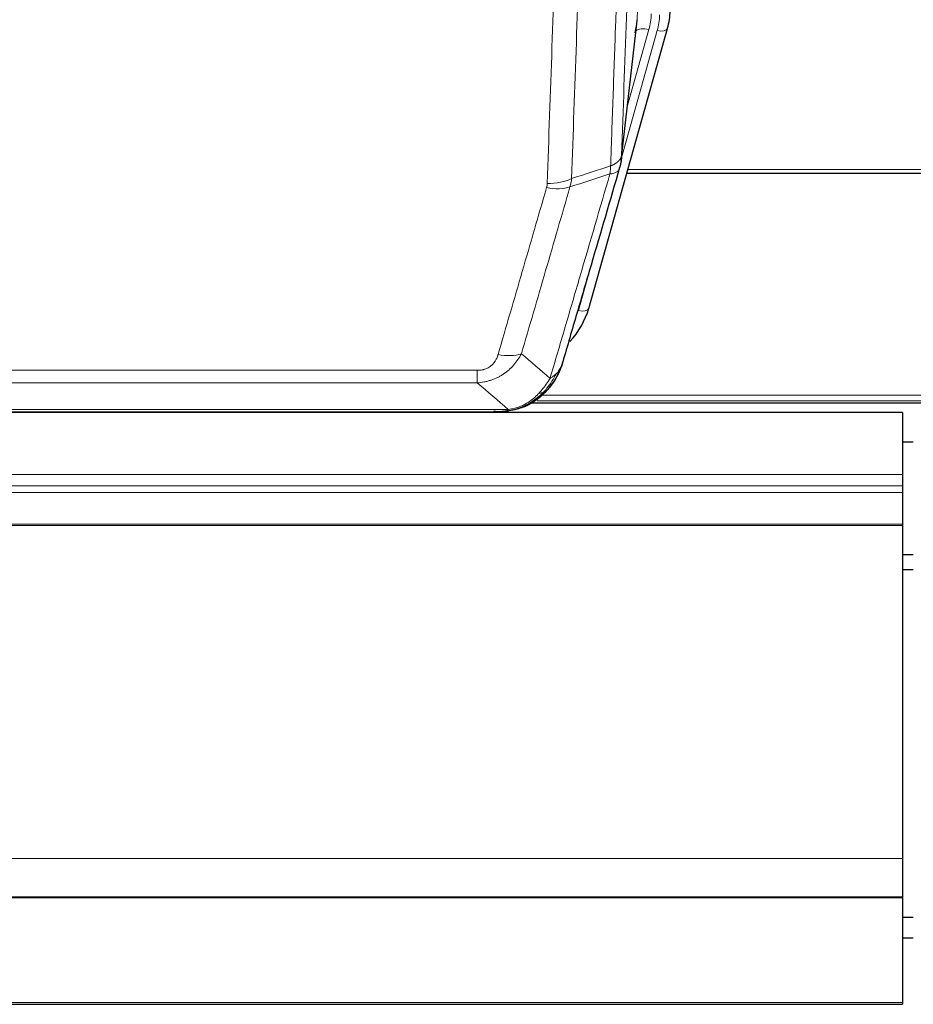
# Model space of a CAD drawing. Header units: inches. Extents: x 0 to 23760, y -13 to 16800.
# Tile 40 of 256: x 6305 to 6556, y 4753 to 5030. Entities that reach past the tile are written whole.
import ezdxf

# ---------------------------------------------------------------- set-up
doc = ezdxf.new("R2010")
doc.units = ezdxf.units.IN
doc.layers.add('1', color=7, linetype='Continuous', true_color=0xffffff)
doc.layers.add('254', color=7, linetype='Continuous', true_color=0xffffff)

msp = doc.modelspace()

# ---------------------------------------------------------------- linework, layer by layer
at = {"layer": '1', "color": 110, "linetype": 'Continuous', "lineweight": 13}
for p, q in [((6478.698, 5030.038), (6491.765, 5361.932)), ((6474.322, 4991.858), (6478.698, 5030.038)), ((6474.268, 4991.137), (6484.34, 5026.971)), ((6475.967, 5005.826), (6481.993, 5027.264)), ((6476.069, 4987.86), (6610.001, 4987.86)), ((6462.166, 4948.085), (6466.892, 4964.897)), ((6228.33, 4931.231), (6433.672, 4931.231)), ((6433.672, 4927.698), (6433.672, 4931.231)), ((6433.672, 4927.698), (6228.33, 4927.698)), ((6450.579, 4922.634), (6772.123, 4922.634)), ((6451.768, 4924.247), (6770.116, 4924.247)), ((6219.598, 4920.23), (6442.404, 4920.23)), ((6447.104, 4921.072), (6447.172, 4921.229)), ((5436.501, 4901.919), (6553.501, 4901.919)), ((5436.501, 4898.677), (6553.501, 4898.677)), ((5436.501, 4896.833), (6553.501, 4896.833)), ((5436.501, 4887.92), (6553.501, 4887.92)), ((5436.501, 4887.475), (6553.501, 4887.475)), ((5436.501, 4793.648), (6553.501, 4793.648)), ((5436.501, 4753.118), (6553.501, 4753.118))]:
    msp.add_line(p, q, dxfattribs=at)
at = {"layer": '1', "color": 2, "linetype": 'Continuous', "lineweight": 25}
for p, q in [((6474.193, 4990.346), (6478.608, 5028.865)), ((6465.055, 4948.659), (6487.228, 5027.545)), ((6487.228, 5027.545), (6487.247, 5027.641)), ((6475.781, 4986.829), (6610.001, 4986.829)), ((6219.548, 4919.567), (6442.454, 4919.567)), ((6447.003, 4921.043), (6447.104, 4921.072)), ((6448.944, 4922.073), (6772.94, 4922.073)), ((6553.501, 4919.376), (5436.501, 4919.376)), ((6553.501, 4919.376), (6553.501, 4901.919)), ((6553.449, 4911.046), (6556.497, 4911.046)), ((6553.501, 4901.919), (6553.501, 4898.677)), ((6553.501, 4898.677), (6553.501, 4896.833)), ((6553.501, 4896.833), (6553.501, 4887.92)), ((6553.501, 4887.92), (6553.501, 4887.475)), ((6553.501, 4887.475), (6553.501, 4793.648)), ((6553.501, 4793.648), (6553.501, 4782.883)), ((5436.501, 4782.883), (6553.501, 4782.883)), ((5436.501, 4782.701), (6553.501, 4782.701)), ((6553.501, 4782.883), (6553.501, 4782.701)), ((6553.501, 4782.701), (6553.501, 4753.118)), ((6553.501, 4753.118), (6553.501, 4752.573)), ((5436.501, 4752.573), (6553.501, 4752.573))]:
    msp.add_line(p, q, dxfattribs=at)
at = {"layer": '1', "color": 110, "linetype": 'Continuous', "lineweight": 13}
for centre, major_axis, ratio, start_param, end_param in [((6458.672, 5032.415), (24.033, -0.038), 0.8858289, 6.0405671, 6.2497185), ((6461.02, 5032.123), (24.033, -0.038), 0.8858289, 6.0405671, 6.2497185), ((6481.993, 5025.417), (3.851, -1.082), 0.4480327, 1.6960734, 2.8915811), ((6484.34, 5028.357), (2.888, -0.812), 0.4480327, 4.837666, 6.2831701), ((6453.368, 4989.508), (-9.994, 0.345), 0.559112, 1.5901207, 2.34753), ((6453.181, 4988.335), (-9.604, 2.788), 0.5442898, 1.7274916, 2.473129), ((6462.166, 4949.47), (2.888, -0.812), 0.4480327, 4.837666, 6.2831701), ((6439.519, 4941.453), (9.598, -2.808), 0.562843, 4.8755761, 5.6185342)]:
    msp.add_ellipse(centre, major_axis=major_axis, ratio=ratio, start_param=start_param, end_param=end_param, dxfattribs=at)
at = {"layer": '1', "color": 2, "linetype": 'Continuous', "lineweight": 25}
for centre, major_axis, ratio, start_param, end_param in [((6461.02, 5033.508), (27.027, -0.37), 0.8864308, 6.0512739, 6.2604253), ((6458.672, 5030.568), (-20.035, -0.399), 0.8846078, 2.8800407, 3.0891922), ((6438.86, 4954.672), (27.014, -0.465), 0.8900028, 5.6097713, 6.0539117)]:
    msp.add_ellipse(centre, major_axis=major_axis, ratio=ratio, start_param=start_param, end_param=end_param, dxfattribs=at)
at = {"layer": '1', "color": 110, "linetype": 'Continuous', "lineweight": 13}
for points, knots in [([(6486.517, 5314.526), (6485.947, 5300.526), (6484.823, 5272.659), (6483.728, 5245.055), (6482.919, 5224.451), (6482.517, 5214.174), (6482.054, 5202.227), (6481.856, 5197.116), (6481.724, 5193.711), (6481.659, 5192.01), (6481.331, 5183.508), (6480.941, 5173.332), (6480.49, 5161.506), (6480.299, 5156.448), (6480.171, 5153.078), (6480.107, 5151.394), (6479.535, 5136.25), (6478.533, 5109.482), (6477.079, 5069.788), (6475.672, 5030.554), (6474.767, 5004.705), (6474.322, 4991.858)], [0, 0, 0, 0, 0.125, 0.25, 0.25, 0.3125, 0.34375, 0.359375, 0.359375, 0.375, 0.375, 0.4375, 0.46875, 0.484375, 0.484375, 0.5, 0.5, 0.625, 0.75, 0.875, 1, 1, 1, 1]), ([(6471.232, 4988.849), (6471.288, 4990.461), (6471.344, 4992.075), (6471.456, 4995.304), (6471.625, 5000.151), (6472.02, 5011.486), (6472.364, 5021.246), (6473.057, 5040.822), (6473.997, 5067.078), (6475.456, 5106.923), (6476.46, 5133.794), (6477.034, 5148.995), (6477.098, 5150.685), (6477.226, 5154.068), (6477.418, 5159.145), (6477.87, 5171.016), (6478.261, 5181.231), (6478.59, 5189.765), (6478.656, 5191.473), (6478.788, 5194.891), (6478.986, 5200.021), (6479.451, 5212.013), (6479.854, 5222.329), (6480.665, 5243.011), (6481.763, 5270.719), (6482.89, 5298.693), (6483.462, 5312.746)], [0, 0, 0, 0, 0.015625, 0.015625, 0.03125, 0.0625, 0.125, 0.125, 0.25, 0.375, 0.5, 0.5, 0.515625, 0.515625, 0.53125, 0.5625, 0.625, 0.625, 0.640625, 0.640625, 0.65625, 0.6875, 0.75, 0.75, 0.875, 1, 1, 1, 1]), ([(6453.368, 4983.915), (6453.806, 4996.628), (6454.696, 5022.206), (6455.617, 5048.086), (6456.319, 5067.609), (6456.555, 5074.135), (6457.031, 5087.226), (6457.27, 5093.79), (6457.996, 5113.539), (6458.487, 5126.777), (6459.111, 5143.412), (6459.236, 5146.743), (6459.487, 5153.414), (6459.865, 5163.432), (6460.248, 5173.486), (6461.018, 5193.645), (6462.061, 5220.653), (6463.668, 5261.557), (6464.769, 5289.087), (6465.326, 5302.918)], [0, 0, 0, 0, 0.125, 0.25, 0.25, 0.3125, 0.3125, 0.375, 0.375, 0.5, 0.5, 0.53125, 0.53125, 0.5625, 0.625, 0.625, 0.75, 0.875, 1, 1, 1, 1]), ([(6472.21, 5303.878), (6471.652, 5290.065), (6470.55, 5262.57), (6468.94, 5221.718), (6467.896, 5194.744), (6467.124, 5174.611), (6466.741, 5164.569), (6466.363, 5154.564), (6466.111, 5147.902), (6465.986, 5144.575), (6465.361, 5127.961), (6464.869, 5114.741), (6464.143, 5095.017), (6463.903, 5088.461), (6463.427, 5075.387), (6463.19, 5068.868), (6462.487, 5049.37), (6461.565, 5023.523), (6460.674, 4997.978), (6460.236, 4985.281)], [0, 0, 0, 0, 0.125, 0.25, 0.375, 0.375, 0.4375, 0.46875, 0.46875, 0.5, 0.5, 0.625, 0.625, 0.6875, 0.6875, 0.75, 0.75, 0.875, 1, 1, 1, 1]), ([(6471.232, 4988.849), (6471.245, 4988.854), (6471.27, 4988.864), (6471.308, 4988.878), (6471.346, 4988.893), (6471.385, 4988.908), (6471.423, 4988.923), (6471.461, 4988.938), (6471.5, 4988.954), (6471.539, 4988.97), (6471.577, 4988.986), (6471.616, 4989.003), (6471.655, 4989.019), (6471.694, 4989.037), (6471.733, 4989.054), (6471.772, 4989.072), (6471.811, 4989.09), (6471.85, 4989.108), (6471.889, 4989.126), (6471.929, 4989.145), (6471.968, 4989.164), (6472.007, 4989.184), (6472.046, 4989.203), (6472.086, 4989.223), (6472.125, 4989.244), (6472.164, 4989.264), (6472.203, 4989.285), (6472.242, 4989.306), (6472.281, 4989.328), (6472.32, 4989.35), (6472.359, 4989.372), (6472.398, 4989.395), (6472.437, 4989.417), (6472.476, 4989.441), (6472.514, 4989.464), (6472.553, 4989.488), (6472.591, 4989.512), (6472.629, 4989.536), (6472.667, 4989.561), (6472.705, 4989.586), (6472.743, 4989.612), (6472.781, 4989.638), (6472.818, 4989.664), (6472.856, 4989.69), (6472.893, 4989.717), (6472.93, 4989.744), (6472.966, 4989.772), (6473.003, 4989.799), (6473.039, 4989.828), (6473.075, 4989.856), (6473.111, 4989.885), (6473.146, 4989.914), (6473.181, 4989.944), (6473.216, 4989.974), (6473.251, 4990.004), (6473.285, 4990.035), (6473.319, 4990.066), (6473.353, 4990.097), (6473.386, 4990.129), (6473.421, 4990.163), (6473.458, 4990.2), (6473.496, 4990.239), (6473.534, 4990.278), (6473.571, 4990.318), (6473.606, 4990.358), (6473.642, 4990.398), (6473.676, 4990.439), (6473.709, 4990.479), (6473.742, 4990.52), (6473.773, 4990.561), (6473.804, 4990.602), (6473.834, 4990.644), (6473.864, 4990.685), (6473.892, 4990.727), (6473.919, 4990.769), (6473.946, 4990.811), (6473.972, 4990.853), (6473.997, 4990.895), (6474.021, 4990.938), (6474.044, 4990.981), (6474.066, 4991.023), (6474.087, 4991.066), (6474.108, 4991.109), (6474.128, 4991.153), (6474.146, 4991.196), (6474.164, 4991.239), (6474.181, 4991.283), (6474.198, 4991.327), (6474.213, 4991.37), (6474.227, 4991.414), (6474.241, 4991.458), (6474.253, 4991.502), (6474.265, 4991.547), (6474.276, 4991.591), (6474.286, 4991.635), (6474.295, 4991.68), (6474.303, 4991.724), (6474.31, 4991.769), (6474.317, 4991.813), (6474.32, 4991.843), (6474.322, 4991.858)], [0, 0, 0, 0, 0.0069372, 0.0139334, 0.0209887, 0.028103, 0.0352764, 0.0425088, 0.0498003, 0.0571509, 0.0645605, 0.0720292, 0.0795569, 0.0871437, 0.0947896, 0.1024945, 0.1102584, 0.1180815, 0.1259636, 0.1339048, 0.141905, 0.1499643, 0.1580827, 0.1662601, 0.1744966, 0.1827922, 0.1911468, 0.1995605, 0.2080333, 0.2165651, 0.225156, 0.233806, 0.2425151, 0.2512832, 0.2601104, 0.2689967, 0.277942, 0.2869465, 0.29601, 0.3051325, 0.3143142, 0.3235549, 0.3328547, 0.3422136, 0.3516315, 0.3611085, 0.3706446, 0.3802398, 0.3898941, 0.3996074, 0.4093798, 0.4192113, 0.4291019, 0.4390515, 0.4490602, 0.459128, 0.4692549, 0.4794409, 0.4896859, 0.4999901, 0.5124905, 0.524991, 0.5374914, 0.5499918, 0.5624922, 0.5749926, 0.587493, 0.5999934, 0.6124937, 0.6249941, 0.6374944, 0.6499948, 0.6624951, 0.6749954, 0.6874957, 0.699996, 0.7124963, 0.7249966, 0.7374968, 0.7499971, 0.7624973, 0.7749976, 0.7874978, 0.799998, 0.8124982, 0.8249984, 0.8374986, 0.8499988, 0.8624989, 0.8749991, 0.8874992, 0.8999993, 0.9124995, 0.9249996, 0.9374997, 0.9499998, 0.9624998, 0.9749999, 0.9875, 1, 1, 1, 1]), ([(6471.232, 4988.849), (6471.212, 4988.448), (6471.196, 4988.061), (6471.138, 4987.303), (6471.095, 4986.931), (6471.02, 4986.559)], [0, 0, 0, 0, 0.5, 0.5, 1, 1, 1, 1]), ([(6454.167, 4928.949), (6455.564, 4933.703), (6456.964, 4938.47), (6459.766, 4948.025), (6461.169, 4952.815), (6465.383, 4967.218), (6468.198, 4976.865), (6471.02, 4986.559)], [0, 0, 0, 0, 0.25, 0.25, 0.5, 0.5, 1, 1, 1, 1]), ([(6471.02, 4986.559), (6471.429, 4986.593), (6471.802, 4986.663), (6472.46, 4986.866), (6472.746, 4987), (6473.217, 4987.322), (6473.403, 4987.51), (6473.667, 4987.93), (6473.744, 4988.161), (6473.766, 4988.407)], [0, 0, 0, 0, 0.25, 0.25, 0.5, 0.5, 0.75, 0.75, 1, 1, 1, 1]), ([(6453.368, 4983.915), (6453.361, 4983.716), (6453.342, 4983.518), (6453.28, 4983.126), (6453.237, 4982.931), (6453.181, 4982.737)], [0, 0, 0, 0, 0.5, 0.5, 1, 1, 1, 1]), ([(6439.519, 4935.666), (6440.653, 4939.559), (6441.789, 4943.458), (6444.061, 4951.273), (6445.198, 4955.188), (6448.614, 4966.957), (6450.895, 4974.832), (6453.181, 4982.737)], [0, 0, 0, 0, 0.25, 0.25, 0.5, 0.5, 1, 1, 1, 1]), ([(6459.777, 4982.908), (6457.489, 4975.015), (6455.205, 4967.152), (6451.785, 4955.402), (6450.647, 4951.493), (6448.371, 4943.691), (6447.235, 4939.797), (6446.099, 4935.911)], [0, 0, 0, 0, 0.5, 0.5, 0.75, 0.75, 1, 1, 1, 1]), ([(6446.099, 4935.911), (6445.802, 4935.343), (6445.475, 4934.796), (6444.763, 4933.745), (6444.376, 4933.24), (6443.748, 4932.518), (6443.476, 4932.224), (6443.191, 4931.94), (6443.075, 4931.827), (6443.017, 4931.771), (6442.842, 4931.604), (6442.723, 4931.495), (6442.121, 4930.959), (6441.612, 4930.562), (6440.939, 4930.108), (6440.803, 4930.019), (6440.596, 4929.889), (6440.526, 4929.846), (6440.387, 4929.761), (6440.317, 4929.72), (6439.965, 4929.515), (6439.678, 4929.361), (6438.802, 4928.928), (6438.197, 4928.678), (6437.493, 4928.44), (6437.415, 4928.415), (6437.257, 4928.365), (6437.178, 4928.34), (6436.94, 4928.269), (6436.781, 4928.224), (6436.301, 4928.097), (6435.978, 4928.022), (6435.003, 4927.831), (6434.343, 4927.744), (6433.672, 4927.698)], [0, 0, 0, 0, 0.125, 0.125, 0.25, 0.25, 0.3125, 0.328125, 0.328125, 0.34375, 0.34375, 0.375, 0.375, 0.5, 0.5, 0.53125, 0.53125, 0.546875, 0.546875, 0.5625, 0.5625, 0.625, 0.625, 0.75, 0.75, 0.765625, 0.765625, 0.78125, 0.78125, 0.8125, 0.8125, 0.875, 0.875, 1, 1, 1, 1]), ([(6439.519, 4935.666), (6439.498, 4935.594), (6439.476, 4935.522), (6439.43, 4935.379), (6439.406, 4935.307), (6439.331, 4935.094), (6439.276, 4934.953), (6439.158, 4934.675), (6439.095, 4934.538), (6438.958, 4934.266), (6438.885, 4934.132), (6438.728, 4933.868), (6438.644, 4933.738), (6438.508, 4933.545), (6438.462, 4933.482), (6438.365, 4933.356), (6438.315, 4933.294), (6438.162, 4933.109), (6438.054, 4932.991), (6437.826, 4932.761), (6437.706, 4932.651), (6437.516, 4932.492), (6437.419, 4932.414), (6437.318, 4932.339), (6437.25, 4932.29), (6437.216, 4932.266), (6437.041, 4932.146), (6436.897, 4932.056), (6436.45, 4931.808), (6436.133, 4931.668), (6435.713, 4931.529), (6435.628, 4931.502), (6435.455, 4931.454), (6435.368, 4931.431), (6435.106, 4931.369), (6434.93, 4931.336), (6434.575, 4931.283), (6434.397, 4931.263), (6434.036, 4931.237), (6433.855, 4931.231), (6433.672, 4931.231)], [0, 0, 0, 0, 0.03125, 0.03125, 0.0625, 0.0625, 0.125, 0.125, 0.1875, 0.1875, 0.25, 0.25, 0.3125, 0.3125, 0.34375, 0.34375, 0.375, 0.375, 0.4375, 0.4375, 0.5, 0.5, 0.53125, 0.546875, 0.546875, 0.5625, 0.5625, 0.625, 0.625, 0.75, 0.75, 0.78125, 0.78125, 0.8125, 0.8125, 0.875, 0.875, 0.9375, 0.9375, 1, 1, 1, 1]), ([(6457.084, 4931.864), (6457.045, 4931.793), (6457.005, 4931.723), (6456.837, 4931.445), (6456.698, 4931.242), (6456.395, 4930.845), (6456.23, 4930.652), (6455.995, 4930.402), (6455.935, 4930.34), (6455.874, 4930.279)], [0, 0, 0, 0, 0.125, 0.125, 0.5, 0.5, 0.875, 0.875, 1, 1, 1, 1]), ([(6454.167, 4928.949), (6453.473, 4927.834), (6452.707, 4926.736), (6451.58, 4925.386), (6451.29, 4925.058), (6450.991, 4924.742)], [0, 0, 0, 0, 0.75, 0.75, 1, 1, 1, 1]), ([(6455.874, 4930.279), (6455.175, 4928.826), (6454.304, 4927.432), (6452.944, 4925.749), (6452.587, 4925.343), (6452.215, 4924.954)], [0, 0, 0, 0, 0.75, 0.75, 1, 1, 1, 1]), ([(6455.874, 4930.279), (6455.751, 4930.157), (6455.623, 4930.038), (6455.29, 4929.746), (6455.08, 4929.577), (6454.638, 4929.253), (6454.407, 4929.097), (6454.167, 4928.949)], [0, 0, 0, 0, 0.25, 0.25, 0.625, 0.625, 1, 1, 1, 1]), ([(6453.201, 4925.439), (6453.17, 4925.413), (6453.138, 4925.386), (6453.004, 4925.285), (6452.891, 4925.215), (6452.641, 4925.093), (6452.505, 4925.041), (6452.313, 4924.981), (6452.265, 4924.967), (6452.215, 4924.954)], [0, 0, 0, 0, 0.125, 0.125, 0.5, 0.5, 0.875, 0.875, 1, 1, 1, 1]), ([(6450.991, 4924.742), (6450.842, 4924.584), (6450.69, 4924.428), (6450.076, 4923.82), (6449.596, 4923.391), (6448.602, 4922.605), (6448.088, 4922.247), (6447.381, 4921.822), (6447.202, 4921.72), (6447.022, 4921.623)], [0, 0, 0, 0, 0.125, 0.125, 0.5, 0.5, 0.875, 0.875, 1, 1, 1, 1]), ([(6452.215, 4924.954), (6452.117, 4924.928), (6452.015, 4924.905), (6451.758, 4924.854), (6451.601, 4924.831), (6451.29, 4924.787), (6451.137, 4924.766), (6450.991, 4924.742)], [0, 0, 0, 0, 0.25, 0.25, 0.625, 0.625, 1, 1, 1, 1]), ([(6439.862, 4919.569), (6439.876, 4919.569), (6439.904, 4919.568), (6439.946, 4919.568), (6439.986, 4919.567), (6440.026, 4919.567), (6440.064, 4919.567), (6440.102, 4919.567), (6440.138, 4919.567), (6440.173, 4919.568), (6440.207, 4919.568), (6440.241, 4919.569), (6440.273, 4919.57), (6440.304, 4919.57), (6440.334, 4919.571), (6440.363, 4919.572), (6440.391, 4919.573), (6440.417, 4919.574), (6440.443, 4919.576), (6440.468, 4919.577), (6440.492, 4919.578), (6440.514, 4919.579), (6440.536, 4919.58), (6440.556, 4919.581), (6440.576, 4919.583), (6440.594, 4919.584), (6440.611, 4919.585), (6440.628, 4919.586), (6440.643, 4919.587), (6440.657, 4919.588), (6440.67, 4919.589), (6440.682, 4919.59), (6440.693, 4919.59), (6440.703, 4919.591), (6440.712, 4919.592), (6440.72, 4919.592), (6440.727, 4919.593), (6440.733, 4919.593), (6440.737, 4919.594), (6440.75, 4919.595), (6440.77, 4919.597), (6440.799, 4919.599), (6440.828, 4919.602), (6440.856, 4919.604), (6440.884, 4919.607), (6440.912, 4919.61), (6440.939, 4919.613), (6440.966, 4919.616), (6440.993, 4919.619), (6441.019, 4919.622), (6441.045, 4919.626), (6441.071, 4919.629), (6441.096, 4919.632), (6441.121, 4919.636), (6441.146, 4919.639), (6441.17, 4919.643), (6441.194, 4919.646), (6441.218, 4919.65), (6441.241, 4919.654), (6441.264, 4919.657), (6441.287, 4919.661), (6441.309, 4919.665), (6441.331, 4919.669), (6441.353, 4919.673), (6441.374, 4919.677), (6441.395, 4919.681), (6441.416, 4919.685), (6441.436, 4919.689), (6441.456, 4919.693), (6441.476, 4919.697), (6441.495, 4919.701), (6441.514, 4919.705), (6441.527, 4919.708), (6441.533, 4919.709)], [0, 0, 0, 0, 0.0247661, 0.0489206, 0.0724636, 0.0953949, 0.1177147, 0.1394229, 0.1605195, 0.1810045, 0.2008779, 0.2201398, 0.23879, 0.2568287, 0.2742558, 0.2910713, 0.3072753, 0.3228676, 0.3378484, 0.3522176, 0.3659752, 0.3791212, 0.3916556, 0.4035785, 0.4148897, 0.4255894, 0.4356775, 0.445154, 0.454019, 0.4622723, 0.4699141, 0.4769443, 0.4833629, 0.48917, 0.4943654, 0.4989493, 0.5029216, 0.5062824, 0.5090316, 0.5111692, 0.5284651, 0.5456049, 0.5625886, 0.5794163, 0.5960881, 0.612604, 0.6289642, 0.6451687, 0.6612176, 0.6771111, 0.6928491, 0.7084319, 0.7238594, 0.7391318, 0.7542492, 0.7692118, 0.7840195, 0.7986726, 0.8131712, 0.8275153, 0.8417051, 0.8557408, 0.8696224, 0.8833501, 0.8969241, 0.9103445, 0.9236114, 0.936725, 0.9496856, 0.9624932, 0.975148, 0.9876502, 1, 1, 1, 1]), ([(6441.533, 4919.709), (6441.541, 4919.711), (6441.557, 4919.715), (6441.581, 4919.72), (6441.604, 4919.726), (6441.627, 4919.732), (6441.65, 4919.738), (6441.672, 4919.744), (6441.694, 4919.75), (6441.715, 4919.756), (6441.737, 4919.762), (6441.758, 4919.768), (6441.778, 4919.775), (6441.799, 4919.781), (6441.819, 4919.788), (6441.838, 4919.794), (6441.858, 4919.801), (6441.877, 4919.808), (6441.895, 4919.815), (6441.914, 4919.822), (6441.932, 4919.829), (6441.949, 4919.836), (6441.967, 4919.843), (6441.984, 4919.85), (6442, 4919.858), (6442.017, 4919.865), (6442.033, 4919.872), (6442.048, 4919.88), (6442.064, 4919.887), (6442.079, 4919.895), (6442.093, 4919.903), (6442.108, 4919.911), (6442.122, 4919.919), (6442.136, 4919.926), (6442.149, 4919.934), (6442.162, 4919.943), (6442.175, 4919.951), (6442.187, 4919.959), (6442.199, 4919.967), (6442.211, 4919.975), (6442.222, 4919.984), (6442.233, 4919.992), (6442.244, 4920.001), (6442.254, 4920.009), (6442.264, 4920.018), (6442.274, 4920.026), (6442.283, 4920.035), (6442.292, 4920.044), (6442.301, 4920.053), (6442.31, 4920.062), (6442.318, 4920.071), (6442.325, 4920.08), (6442.333, 4920.089), (6442.34, 4920.098), (6442.347, 4920.107), (6442.353, 4920.116), (6442.359, 4920.125), (6442.365, 4920.134), (6442.37, 4920.144), (6442.375, 4920.153), (6442.38, 4920.163), (6442.384, 4920.172), (6442.388, 4920.182), (6442.392, 4920.191), (6442.396, 4920.201), (6442.399, 4920.21), (6442.401, 4920.22), (6442.403, 4920.227), (6442.404, 4920.23)], [0, 0, 0, 0, 0.0185022, 0.0368847, 0.0551481, 0.073293, 0.0913199, 0.1092294, 0.1270222, 0.1446988, 0.1622598, 0.1797059, 0.1970378, 0.2142561, 0.2313614, 0.2483544, 0.265236, 0.2820066, 0.2986672, 0.3152184, 0.331661, 0.3479958, 0.3642235, 0.380345, 0.3963611, 0.4122725, 0.4280803, 0.4437851, 0.459388, 0.4748898, 0.4902915, 0.5055939, 0.5207981, 0.535905, 0.5509156, 0.565831, 0.5806521, 0.5953801, 0.6100159, 0.6245607, 0.6390157, 0.6533819, 0.6676604, 0.6818526, 0.6959596, 0.7099825, 0.7239227, 0.7377815, 0.75156, 0.7652597, 0.7788818, 0.7924277, 0.8058989, 0.8192966, 0.8326224, 0.8458776, 0.8590638, 0.8721825, 0.8852351, 0.8982233, 0.9111485, 0.9240124, 0.9368166, 0.9495628, 0.9622525, 0.9748874, 0.9874694, 1, 1, 1, 1]), ([(6447.022, 4921.623), (6446.661, 4921.428), (6446.294, 4921.252), (6444.8, 4920.626), (6443.624, 4920.332), (6442.404, 4920.23)], [0, 0, 0, 0, 0.25, 0.25, 1, 1, 1, 1]), ([(6447.172, 4921.229), (6447.174, 4921.259), (6447.172, 4921.291), (6447.159, 4921.377), (6447.143, 4921.432), (6447.094, 4921.536), (6447.062, 4921.585), (6447.022, 4921.623)], [0, 0, 0, 0, 0.25, 0.25, 0.625, 0.625, 1, 1, 1, 1])]:
    msp.add_open_spline(points, degree=3, knots=knots, dxfattribs=at)
at = {"layer": '1', "color": 2, "linetype": 'Continuous', "lineweight": 25}
for points, knots in [([(6474.322, 4991.858), (6474.321, 4991.847), (6474.32, 4991.807), (6474.317, 4991.721), (6474.31, 4991.582), (6474.298, 4991.389), (6474.279, 4991.143), (6474.251, 4990.844), (6474.209, 4990.492), (6474.165, 4990.192), (6474.127, 4989.961), (6474.101, 4989.818), (6474.075, 4989.679), (6474.048, 4989.544), (6474.021, 4989.413), (6473.993, 4989.285), (6473.965, 4989.162), (6473.936, 4989.043), (6473.908, 4988.927), (6473.879, 4988.816), (6473.851, 4988.708), (6473.822, 4988.604), (6473.794, 4988.504), (6473.775, 4988.439), (6473.766, 4988.407)], [0, 0, 0, 0, 0.0092499, 0.0337179, 0.073404, 0.128308, 0.1984299, 0.2837694, 0.3843264, 0.5001005, 0.5424888, 0.5838484, 0.6241794, 0.6634821, 0.7017567, 0.7390032, 0.7752221, 0.8104134, 0.8445775, 0.8777146, 0.909825, 0.9409091, 0.9709673, 1, 1, 1, 1]), ([(6473.766, 4988.407), (6471.08, 4979.196), (6468.4, 4970.026), (6464.389, 4956.334), (6463.054, 4951.78), (6460.386, 4942.693), (6459.054, 4938.16), (6457.723, 4933.638)], [0, 0, 0, 0, 0.5, 0.5, 0.75, 0.75, 1, 1, 1, 1]), ([(6457.723, 4933.638), (6457.717, 4933.616), (6457.705, 4933.572), (6457.687, 4933.506), (6457.669, 4933.44), (6457.651, 4933.375), (6457.632, 4933.31), (6457.613, 4933.245), (6457.594, 4933.181), (6457.575, 4933.116), (6457.556, 4933.053), (6457.536, 4932.989), (6457.517, 4932.926), (6457.497, 4932.863), (6457.477, 4932.8), (6457.457, 4932.737), (6457.437, 4932.675), (6457.416, 4932.613), (6457.396, 4932.552), (6457.375, 4932.49), (6457.354, 4932.429), (6457.333, 4932.369), (6457.312, 4932.308), (6457.291, 4932.248), (6457.27, 4932.188), (6457.248, 4932.129), (6457.227, 4932.069), (6457.205, 4932.01), (6457.183, 4931.952), (6457.161, 4931.893), (6457.139, 4931.835), (6457.117, 4931.777), (6457.094, 4931.719), (6457.072, 4931.662), (6457.05, 4931.605), (6457.027, 4931.548), (6457.004, 4931.492), (6456.981, 4931.436), (6456.958, 4931.38), (6456.935, 4931.324), (6456.912, 4931.269), (6456.889, 4931.214), (6456.866, 4931.159), (6456.842, 4931.105), (6456.819, 4931.051), (6456.795, 4930.997), (6456.772, 4930.943), (6456.748, 4930.89), (6456.724, 4930.837), (6456.7, 4930.784), (6456.676, 4930.731), (6456.652, 4930.679), (6456.628, 4930.627), (6456.604, 4930.576), (6456.58, 4930.524), (6456.556, 4930.473), (6456.531, 4930.422), (6456.507, 4930.372), (6456.483, 4930.322), (6456.458, 4930.272), (6456.434, 4930.222), (6456.409, 4930.172), (6456.385, 4930.123), (6456.36, 4930.074), (6456.335, 4930.026), (6456.311, 4929.978), (6456.286, 4929.929), (6456.261, 4929.882), (6456.236, 4929.834), (6456.211, 4929.787), (6456.186, 4929.74), (6456.161, 4929.693), (6456.137, 4929.647), (6456.112, 4929.601), (6456.087, 4929.555), (6456.062, 4929.509), (6456.037, 4929.464), (6456.012, 4929.419), (6455.987, 4929.374), (6455.962, 4929.33), (6455.936, 4929.285), (6455.911, 4929.241), (6455.886, 4929.198), (6455.861, 4929.154), (6455.836, 4929.111), (6455.811, 4929.068), (6455.786, 4929.025), (6455.761, 4928.983), (6455.736, 4928.941), (6455.711, 4928.899), (6455.686, 4928.857), (6455.661, 4928.816), (6455.636, 4928.775), (6455.611, 4928.734), (6455.586, 4928.693), (6455.561, 4928.653), (6455.536, 4928.613), (6455.511, 4928.573), (6455.486, 4928.534), (6455.461, 4928.494), (6455.436, 4928.455), (6455.411, 4928.416), (6455.386, 4928.378), (6455.362, 4928.34), (6455.337, 4928.302), (6455.312, 4928.264), (6455.287, 4928.226), (6455.263, 4928.189), (6455.238, 4928.152), (6455.214, 4928.115), (6455.189, 4928.079), (6455.165, 4928.042), (6455.14, 4928.006), (6455.116, 4927.971), (6455.091, 4927.935), (6455.067, 4927.9), (6455.043, 4927.865), (6455.019, 4927.83), (6454.995, 4927.795), (6454.97, 4927.761), (6454.946, 4927.727), (6454.922, 4927.693), (6454.899, 4927.66), (6454.875, 4927.626), (6454.851, 4927.593), (6454.827, 4927.56), (6454.803, 4927.528), (6454.78, 4927.495), (6454.756, 4927.463), (6454.733, 4927.431), (6454.709, 4927.399), (6454.686, 4927.368), (6454.663, 4927.337), (6454.64, 4927.306), (6454.617, 4927.275), (6454.594, 4927.244), (6454.571, 4927.214), (6454.548, 4927.184), (6454.525, 4927.154), (6454.502, 4927.125), (6454.48, 4927.095), (6454.457, 4927.066), (6454.435, 4927.037), (6454.412, 4927.008), (6454.39, 4926.98), (6454.368, 4926.952), (6454.346, 4926.924), (6454.324, 4926.896), (6454.302, 4926.868), (6454.28, 4926.841), (6454.258, 4926.814), (6454.236, 4926.787), (6454.215, 4926.76), (6454.193, 4926.734), (6454.172, 4926.707), (6454.151, 4926.681), (6454.13, 4926.655), (6454.109, 4926.63), (6454.088, 4926.604), (6454.067, 4926.579), (6454.046, 4926.554), (6454.025, 4926.53), (6454.005, 4926.505), (6453.984, 4926.481), (6453.964, 4926.457), (6453.944, 4926.433), (6453.924, 4926.409), (6453.904, 4926.385), (6453.884, 4926.362), (6453.864, 4926.339), (6453.844, 4926.316), (6453.825, 4926.294), (6453.805, 4926.271), (6453.786, 4926.249), (6453.767, 4926.227), (6453.748, 4926.205), (6453.729, 4926.184), (6453.71, 4926.162), (6453.698, 4926.148), (6453.691, 4926.141)], [0, 0, 0, 0, 0.0080212, 0.0160154, 0.0239827, 0.0319231, 0.0398365, 0.0477229, 0.0555824, 0.0634149, 0.0712205, 0.0789992, 0.0867509, 0.0944756, 0.1021734, 0.1098443, 0.1174881, 0.1251051, 0.1326951, 0.1402581, 0.1477942, 0.1553034, 0.1627856, 0.1702408, 0.1776691, 0.1850704, 0.1924448, 0.1997923, 0.2071128, 0.2144063, 0.2216729, 0.2289126, 0.2361253, 0.243311, 0.2504698, 0.2576016, 0.2647065, 0.2717845, 0.2788355, 0.2858595, 0.2928566, 0.2998268, 0.30677, 0.3136862, 0.3205755, 0.3274379, 0.3342733, 0.3410817, 0.3478632, 0.3546178, 0.3613454, 0.3680461, 0.3747198, 0.3813665, 0.3879863, 0.3945792, 0.4011451, 0.4076841, 0.4141961, 0.4206811, 0.4271393, 0.4335704, 0.4399746, 0.4463519, 0.4527022, 0.4590256, 0.465322, 0.4715915, 0.477834, 0.4840496, 0.4902382, 0.4963999, 0.5025346, 0.5086424, 0.5147232, 0.5207771, 0.526804, 0.532804, 0.5387771, 0.5447232, 0.5506423, 0.5565345, 0.5623997, 0.568238, 0.5740494, 0.5798338, 0.5855912, 0.5913217, 0.5970253, 0.6027019, 0.6083515, 0.6139742, 0.61957, 0.6251388, 0.6306807, 0.6361956, 0.6416836, 0.6471446, 0.6525787, 0.6579858, 0.663366, 0.6687192, 0.6740455, 0.6793448, 0.6846172, 0.6898627, 0.6950812, 0.7002727, 0.7054373, 0.710575, 0.7156857, 0.7207694, 0.7258262, 0.7308561, 0.735859, 0.740835, 0.745784, 0.7507061, 0.7556012, 0.7604694, 0.7653107, 0.7701249, 0.7749123, 0.7796727, 0.7844061, 0.7891127, 0.7937922, 0.7984448, 0.8030705, 0.8076692, 0.812241, 0.8167858, 0.8213037, 0.8257947, 0.8302587, 0.8346957, 0.8391058, 0.843489, 0.8478452, 0.8521745, 0.8564768, 0.8607522, 0.8650006, 0.8692221, 0.8734166, 0.8775842, 0.8817249, 0.8858386, 0.8899254, 0.8939852, 0.8980181, 0.902024, 0.906003, 0.909955, 0.9138802, 0.9177783, 0.9216495, 0.9254938, 0.9293111, 0.9331015, 0.936865, 0.9406015, 0.944311, 0.9479937, 0.9516493, 0.9552781, 0.9588799, 0.9624547, 0.9660026, 0.9695236, 0.9730176, 0.9764847, 0.9799249, 0.9833381, 0.9867243, 0.9900837, 0.993416, 0.9967215, 1, 1, 1, 1]), ([(6457.723, 4933.638), (6457.639, 4933.177), (6457.497, 4932.726), (6457.234, 4932.147), (6457.162, 4932.004), (6457.084, 4931.864)], [0, 0, 0, 0, 0.75, 0.75, 1, 1, 1, 1]), ([(6457.084, 4931.864), (6456.472, 4930.124), (6455.576, 4928.435), (6454.046, 4926.399), (6453.636, 4925.908), (6453.201, 4925.439)], [0, 0, 0, 0, 0.75, 0.75, 1, 1, 1, 1]), ([(6453.201, 4925.439), (6452.984, 4925.205), (6452.76, 4924.975), (6451.886, 4924.125), (6451.196, 4923.545), (6450.469, 4923.018)], [0, 0, 0, 0, 0.2626999, 0.2626999, 1, 1, 1, 1]), ([(6453.581, 4925.909), (6453.524, 4925.807), (6453.455, 4925.704), (6453.319, 4925.548), (6453.263, 4925.493), (6453.201, 4925.439)], [0, 0, 0, 0, 0.6295096, 0.6295096, 1, 1, 1, 1]), ([(6452.215, 4924.954), (6452.03, 4924.76), (6451.84, 4924.569), (6451.069, 4923.826), (6450.459, 4923.31), (6449.189, 4922.372), (6448.53, 4921.95), (6447.628, 4921.458), (6447.401, 4921.34), (6447.172, 4921.229)], [0, 0, 0, 0, 0.125, 0.125, 0.5, 0.5, 0.875, 0.875, 1, 1, 1, 1]), ([(6438.291, 4919.804), (6438.296, 4919.802), (6438.307, 4919.798), (6438.323, 4919.793), (6438.34, 4919.787), (6438.357, 4919.782), (6438.374, 4919.776), (6438.392, 4919.77), (6438.41, 4919.765), (6438.429, 4919.759), (6438.448, 4919.754), (6438.467, 4919.748), (6438.487, 4919.743), (6438.507, 4919.737), (6438.528, 4919.732), (6438.549, 4919.727), (6438.57, 4919.721), (6438.592, 4919.716), (6438.614, 4919.711), (6438.637, 4919.706), (6438.66, 4919.701), (6438.683, 4919.696), (6438.707, 4919.691), (6438.731, 4919.686), (6438.756, 4919.681), (6438.781, 4919.676), (6438.806, 4919.671), (6438.832, 4919.666), (6438.858, 4919.662), (6438.884, 4919.657), (6438.911, 4919.653), (6438.938, 4919.648), (6438.966, 4919.644), (6438.994, 4919.64), (6439.023, 4919.636), (6439.051, 4919.632), (6439.081, 4919.628), (6439.11, 4919.624), (6439.14, 4919.62), (6439.171, 4919.617), (6439.202, 4919.613), (6439.233, 4919.61), (6439.264, 4919.606), (6439.296, 4919.603), (6439.329, 4919.6), (6439.362, 4919.597), (6439.395, 4919.594), (6439.428, 4919.591), (6439.462, 4919.589), (6439.497, 4919.586), (6439.531, 4919.584), (6439.567, 4919.582), (6439.602, 4919.58), (6439.638, 4919.578), (6439.674, 4919.576), (6439.711, 4919.574), (6439.748, 4919.573), (6439.786, 4919.572), (6439.824, 4919.57), (6439.849, 4919.57), (6439.862, 4919.569)], [0, 0, 0, 0, 0.0121901, 0.0245516, 0.0370849, 0.0497905, 0.0626689, 0.0757204, 0.0889455, 0.1023447, 0.1159182, 0.1296666, 0.14359, 0.1576889, 0.1719636, 0.1864145, 0.2010418, 0.2158458, 0.2308268, 0.2459852, 0.261321, 0.2768347, 0.2925265, 0.3083966, 0.3244452, 0.3406727, 0.357079, 0.3736646, 0.3904296, 0.4073742, 0.4244986, 0.4418029, 0.4592875, 0.4769523, 0.4947976, 0.5128236, 0.5310305, 0.5494183, 0.5679872, 0.5867374, 0.605669, 0.6247822, 0.644077, 0.6635537, 0.6832123, 0.7030529, 0.7230758, 0.7432809, 0.7636685, 0.7842385, 0.8049912, 0.8259267, 0.8470449, 0.8683461, 0.8898303, 0.9114976, 0.9333482, 0.955382, 0.9775993, 1, 1, 1, 1]), ([(6447.172, 4921.229), (6446.714, 4921.006), (6446.251, 4920.806), (6444.38, 4920.105), (6442.944, 4919.798), (6441.533, 4919.709)], [0, 0, 0, 0, 0.25, 0.25, 1, 1, 1, 1]), ([(6447.003, 4921.043), (6446.425, 4920.793), (6445.838, 4920.574), (6445.157, 4920.359), (6445.069, 4920.333), (6444.982, 4920.307)], [0, 0, 0, 0, 0.8717446, 0.8717446, 1, 1, 1, 1])]:
    msp.add_open_spline(points, degree=3, knots=knots, dxfattribs=at)
at = {"layer": '1', "color": 110, "linetype": 'Continuous', "lineweight": 13}
for points in [[(6460.236, 4985.281), (6463.902, 4986.472), (6467.567, 4987.662), (6471.232, 4988.849)], [(6471.02, 4986.559), (6467.273, 4985.344), (6463.525, 4984.127), (6459.777, 4982.908)], [(6460.236, 4985.281), (6460.195, 4984.874), (6460.078, 4984.071), (6459.889, 4983.292), (6459.777, 4982.908)], [(6446.099, 4935.911), (6448.803, 4933.592), (6451.492, 4931.272), (6454.167, 4928.949)], [(6442.404, 4920.23), (6439.511, 4922.722), (6436.6, 4925.211), (6433.672, 4927.698)]]:
    msp.add_open_spline(points, degree=3, dxfattribs=at)
at = {"layer": '1', "color": 2, "linetype": 'Continuous', "lineweight": 25}
for points, degree in [([(6447.101, 4921.07), (6448.968, 4921.905), (6450.615, 4923.125)], 2), ([(6441.554, 4919.643), (6440.986, 4919.59), (6440.421, 4919.566), (6439.862, 4919.569)], 3)]:
    msp.add_open_spline(points, degree=degree, dxfattribs=at)
at = {"layer": '254', "color": 2, "linetype": 'Continuous', "lineweight": 25}
for p, q in [((6556.497, 4879.26), (6553.499, 4879.26)), ((6556.497, 4875.048), (6553.499, 4875.048)), ((6556.497, 4777.052), (6553.499, 4777.052)), ((6556.497, 4771.207), (6553.499, 4771.207)), ((6556.497, 4771.201), (6553.499, 4771.201))]:
    msp.add_line(p, q, dxfattribs=at)

doc.saveas('drawing.dxf')
